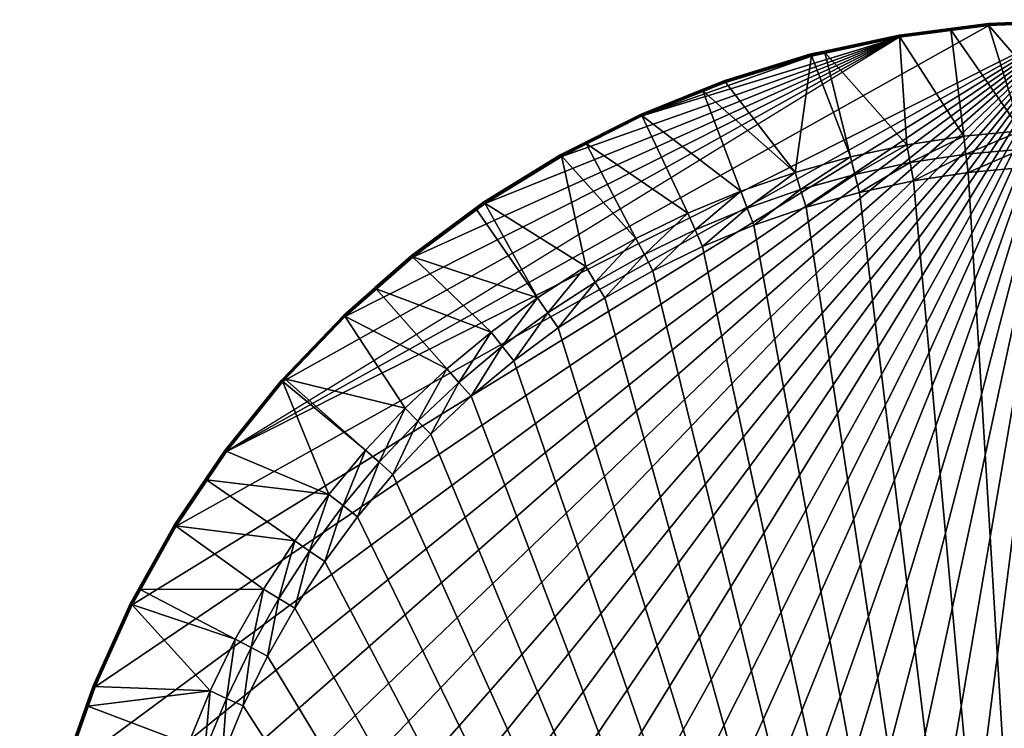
# Model space of a CAD drawing. Header units: millimetres. Extents: x -63483 to 63483, y -19044 to 19056.
# Tile 227 of 256: x -63445 to -45782, y 6350 to 19056. Entities that reach past the tile are written whole.
import ezdxf

# ---------------------------------------------------------------- set-up
doc = ezdxf.new("R2010")
doc.units = ezdxf.units.MM
doc.layers.get('0').update_dxf_attribs({"true_color": 0xe1578f})

msp = doc.modelspace()

# ---------------------------------------------------------------- meshes
at = {"color": 156, "true_color": 0x083d8a}
mesh = msp.add_polyface(dxfattribs=at)
corners = [(-62126, 7109, 19037), (-62126, 7109, 19122), (-62250, 6758, 19122), (-62250, 6758, 19037), (-44450, 19018, 19160), (-63308, 2421, 19160), (-63445, 813, 19160), (-63445, -801, 19160), (-63308, -2408, 19160), (-63035, -3999, 19160), (-63045, 4014, 19000), (-61256, 3086, 18484), (-61039, 4095, 18484), (-62904, 4555, 19000), (-60762, 5089, 18484), (-62638, 5576, 19000), (-60425, 6065, 18484), (-62224, 6748, 19000), (-60030, 7019, 18484), (-62100, 7099, 19000), (-61435, 8570, 19000), (-60936, 3028, 18420), (-60724, 4018, 18420), (-60452, 4993, 18420), (-60122, 5950, 18420), (-59734, 6885, 18420), (-59578, 7946, 18484), (-59291, 7796, 18420), (-60404, 3939, 18398), (-60137, 4895, 18398), (-59813, 5833, 18398), (-59433, 6750, 18398), (-58999, 7642, 18398), (-62126, 7109, 19129), (-62664, 5584, 19129), (-62124, 7108, 19135), (-62663, 5584, 19135), (-62121, 7107, 19141), (-62660, 5583, 19141), (-62118, 7106, 19147), (-62656, 5582, 19147), (-62114, 7104, 19151), (-62652, 5581, 19151), (-62108, 7102, 19155), (-62647, 5579, 19155), (-62103, 7100, 19158), (-62641, 5577, 19158), (-62097, 7098, 19160), (-62635, 5575, 19160), (-62091, 7095, 19160), (-61426, 8566, 19160), (-61432, 8569, 19160), (-61438, 8571, 19158), (-61443, 8574, 19155), (-61448, 8577, 19151), (-61452, 8579, 19147), (-61456, 8580, 19141), (-62126, 7109, 19031), (-61440, 8573, 19002), (-62105, 7101, 19002), (-61445, 8575, 19006), (-62110, 7103, 19006), (-61449, 8577, 19009), (-62115, 7105, 19009), (-61453, 8579, 19014), (-62119, 7106, 19014), (-61456, 8581, 19019), (-62122, 7108, 19019), (-62643, 5578, 19002), (-62649, 5580, 19006), (-62653, 5581, 19009), (-62657, 5582, 19014), (-62661, 5583, 19019), (-62124, 7109, 19025), (-62663, 5584, 19025)]
mesh.append_faces([[corners[k] for k in face] for face in [(0, 1, 2), (0, 2, 3), (4, 5, 6), (4, 6, 7), (7, 8, 4), (4, 8, 9), (10, 11, 12), (10, 12, 13), (13, 12, 14), (13, 14, 15), (15, 14, 16), (15, 16, 17), (17, 16, 18), (19, 17, 18), (19, 18, 20), (12, 21, 22), (12, 22, 14), (14, 22, 23), (14, 23, 16), (16, 23, 24), (16, 24, 18), (18, 24, 25), (18, 25, 26), (26, 25, 27), (22, 28, 23), (23, 28, 29), (23, 29, 24), (24, 29, 30), (24, 30, 25), (25, 30, 31), (25, 31, 27), (27, 31, 32), (2, 1, 33), (34, 33, 35), (36, 35, 37), (38, 37, 39), (40, 39, 41), (42, 41, 43), (44, 43, 45), (46, 45, 47), (48, 47, 49), (49, 50, 47), (51, 47, 45), (52, 45, 43), (53, 43, 41), (54, 41, 39), (55, 39, 37), (56, 37, 35), (0, 3, 57), (19, 58, 59), (59, 60, 61), (61, 62, 63), (63, 64, 65), (65, 66, 67), (17, 19, 59), (17, 59, 68), (68, 59, 61), (69, 61, 63), (70, 63, 65), (71, 65, 67), (72, 67, 73), (74, 73, 57)]], dxfattribs={"color": 156})
mesh = msp.add_polyface(dxfattribs=at)
corners = [(-60114, 10819, 19037), (-60114, 10819, 19122), (-60672, 9994, 19122), (-60672, 9994, 19037), (-63035, 4012, 19160), (-63308, 2421, 19160), (-44450, 19018, 19160), (-61435, 8570, 19000), (-60030, 7019, 18484), (-59578, 7946, 18484), (-61283, 8841, 19000), (-59071, 8845, 18484), (-60647, 9980, 19000), (-58511, 9712, 18484), (-60091, 10803, 19000), (-57899, 10543, 18484), (-59291, 7796, 18420), (-58794, 8678, 18420), (-58244, 9528, 18420), (-57644, 10343, 18420), (-57239, 11336, 18484), (-58999, 7642, 18398), (-58511, 8507, 18398), (-57972, 9340, 18398), (-57384, 10140, 18398), (-56996, 11121, 18420), (-56749, 10902, 18398), (-60671, 9994, 19129), (-61308, 8854, 19122), (-59766, 11334, 19129), (-59764, 11333, 19135), (-60670, 9993, 19135), (-59762, 11331, 19141), (-60667, 9992, 19141), (-59759, 11329, 19147), (-60664, 9990, 19147), (-59755, 11326, 19151), (-60660, 9987, 19151), (-59751, 11323, 19155), (-60655, 9984, 19155), (-59746, 11319, 19158), (-60650, 9981, 19158), (-59741, 11315, 19160), (-60645, 9978, 19160), (-59735, 11311, 19160), (-60639, 9974, 19160), (-61308, 8854, 19037), (-60671, 9994, 19031), (-60652, 9983, 19002), (-59748, 11321, 19002), (-59752, 11324, 19006), (-60657, 9986, 19006), (-59756, 11327, 19009), (-60661, 9988, 19009), (-59760, 11329, 19014), (-60665, 9990, 19014), (-59762, 11331, 19019), (-60668, 9992, 19019), (-59764, 11333, 19025), (-60670, 9993, 19025), (-59766, 11334, 19031)]
mesh.append_faces([[corners[k] for k in face] for face in [(0, 1, 2), (0, 2, 3), (4, 5, 6), (7, 8, 9), (7, 9, 10), (10, 9, 11), (10, 11, 12), (12, 11, 13), (12, 13, 14), (14, 13, 15), (9, 16, 11), (11, 16, 17), (11, 17, 13), (13, 17, 18), (13, 18, 15), (15, 18, 19), (15, 19, 20), (16, 21, 17), (17, 21, 22), (17, 22, 18), (18, 22, 23), (18, 23, 19), (19, 23, 24), (19, 24, 25), (25, 24, 26), (2, 1, 27), (27, 28, 2), (1, 29, 27), (27, 29, 30), (27, 30, 31), (31, 30, 32), (31, 32, 33), (33, 32, 34), (33, 34, 35), (35, 34, 36), (35, 36, 37), (37, 36, 38), (37, 38, 39), (39, 38, 40), (39, 40, 41), (41, 40, 42), (41, 42, 43), (43, 42, 44), (44, 43, 45), (3, 46, 47), (12, 14, 48), (14, 49, 48), (48, 49, 50), (48, 50, 51), (51, 50, 52), (51, 52, 53), (53, 52, 54), (53, 54, 55), (55, 54, 56), (55, 56, 57), (57, 56, 58), (57, 58, 59), (59, 58, 60), (59, 60, 47), (47, 60, 0), (47, 0, 3), (48, 10, 12)]], dxfattribs={"color": 156})
mesh = msp.add_polyface(dxfattribs=at)
corners = [(-55267, 15679, 19037), (-56417, 14828, 19122), (-56417, 14828, 19037), (-57071, 14253, 19122), (-61426, 8566, 19160), (-62091, 7095, 19160), (-44450, 19018, 19160), (-62628, 5574, 19160), (-63035, 4012, 19160), (-63035, -3999, 19160), (-62628, -5561, 19160), (-57605, 13732, 19160), (-47663, 18745, 19160), (-58722, 12567, 19160), (-59735, 11311, 19160), (-60639, 9974, 19160), (-62091, -7082, 19160), (-61426, -8553, 19160), (-60639, -9962, 19160), (-58511, 8507, 18398), (-44450, -16425, 18398), (-57972, 9340, 18398), (-57384, 10140, 18398), (-56749, 10902, 18398), (-56068, 11625, 18398), (-55346, 12305, 18398), (-54583, 12941, 18398), (-53784, 13529, 18398), (-52950, 14068, 18398), (-57612, 13739, 19000), (-56531, 12088, 18484), (-55780, 12795, 18484), (-57052, 14232, 19000), (-54987, 13456, 18484), (-56400, 14806, 19000), (-54156, 14068, 18484), (-55251, 15655, 19000), (-55102, 15766, 19000), (-53289, 14628, 18484), (-56996, 11121, 18420), (-56302, 11858, 18420), (-55565, 12552, 18420), (-54787, 13201, 18420), (-53971, 13801, 18420), (-53121, 14350, 18420), (-52390, 15135, 18484), (-52239, 14848, 18420), (-52086, 14555, 18398), (-51329, 15291, 18420), (-51193, 14990, 18398), (-55267, 15679, 19122), (-56417, 14828, 19129), (-56394, 14798, 19160), (-57610, 13737, 19160), (-56398, 14803, 19160), (-57614, 13742, 19158), (-56402, 14808, 19158), (-57618, 13746, 19155), (-56405, 14813, 19155), (-55096, 15758, 19160), (-57071, 14253, 19037), (-56417, 14828, 19031), (-56403, 14811, 19002)]
mesh.append_faces([[corners[k] for k in face] for face in [(0, 1, 2), (2, 1, 3), (4, 5, 6), (6, 5, 7), (6, 7, 8), (6, 9, 10), (11, 12, 13), (13, 12, 14), (6, 14, 15), (6, 15, 4), (10, 16, 6), (6, 16, 17), (6, 17, 18), (19, 20, 21), (21, 20, 22), (23, 22, 20), (23, 20, 24), (24, 20, 25), (26, 25, 20), (26, 20, 27), (27, 20, 28), (29, 30, 31), (32, 31, 33), (32, 33, 34), (34, 33, 35), (36, 34, 35), (37, 35, 38), (30, 39, 40), (30, 40, 31), (31, 40, 41), (31, 41, 33), (33, 41, 42), (33, 42, 35), (35, 42, 43), (35, 43, 38), (38, 43, 44), (38, 44, 45), (45, 44, 46), (39, 23, 40), (40, 23, 24), (40, 24, 41), (41, 24, 25), (41, 25, 42), (42, 25, 26), (42, 26, 43), (43, 26, 27), (43, 27, 44), (44, 27, 28), (44, 28, 46), (46, 28, 47), (46, 47, 48), (48, 47, 49), (1, 50, 51), (52, 53, 54), (54, 55, 56), (56, 57, 58), (51, 3, 1), (54, 59, 52), (2, 60, 61), (34, 36, 62), (61, 0, 2), (62, 32, 34)]], dxfattribs={"color": 156})
mesh = msp.add_polyface(dxfattribs=at)
corners = [(-56417, -14815, 19122), (-57071, -14240, 19037), (-56417, -14815, 19037), (-60639, -9962, 19160), (-59735, -11299, 19160), (-44450, 19018, 19160), (-58722, -12554, 19160), (-57605, -13719, 19160), (-56394, -14786, 19160), (-55096, -15745, 19160), (-53722, -16591, 19160), (-47412, -16156, 18398), (-48382, -15947, 18398), (-60851, 998, 18398), (-60612, 2968, 18398), (-60761, 1987, 18398), (-44450, -16425, 18398), (-60404, 3939, 18398), (-60137, 4895, 18398), (-46430, -16305, 18398), (-50276, -15357, 18398), (-49338, -15681, 18398), (-45442, -16395, 18398), (-60761, -1974, 18398), (-51193, -14977, 18398), (-52086, -14543, 18398), (-52950, -14055, 18398), (-53784, -13516, 18398), (-54583, -12928, 18398), (-59813, 5833, 18398), (-59433, 6750, 18398), (-58999, 7642, 18398), (-58511, 8507, 18398), (-59433, -6737, 18398), (-55346, -12293, 18398), (-55102, -15753, 19000), (-53289, -14615, 18484), (-54156, -14055, 18484), (-55251, -15643, 19000), (-54987, -13443, 18484), (-56400, -14793, 19000), (-55780, -12782, 18484), (-57052, -14219, 19000), (-56531, -12075, 18484), (-52390, -15122, 18484), (-52239, -14835, 18420), (-53121, -14338, 18420), (-53971, -13788, 18420), (-54787, -13188, 18420), (-55565, -12540, 18420), (-56302, -11846, 18420), (-57239, -11323, 18484), (-56068, -11612, 18398), (-56996, -11108, 18420), (-56749, -10889, 18398), (-57071, -14240, 19122), (-56417, -14815, 19129), (-57614, -13729, 19158), (-56405, -14800, 19155), (-56402, -14796, 19158), (-57610, -13724, 19160), (-56398, -14791, 19160), (-56403, -14798, 19002), (-56417, -14815, 19031)]
mesh.append_faces([[corners[k] for k in face] for face in [(0, 1, 2), (3, 4, 5), (5, 4, 6), (5, 6, 7), (7, 8, 5), (5, 8, 9), (5, 9, 10), (11, 12, 13), (14, 15, 16), (14, 16, 17), (17, 16, 18), (11, 13, 19), (13, 20, 21), (21, 13, 12), (16, 15, 13), (13, 22, 19), (20, 23, 24), (24, 23, 25), (26, 25, 23), (26, 23, 27), (27, 23, 28), (29, 18, 16), (29, 16, 30), (30, 16, 31), (32, 31, 16), (33, 34, 28), (35, 36, 37), (38, 37, 39), (38, 39, 40), (40, 39, 41), (40, 41, 42), (42, 41, 43), (44, 45, 36), (36, 45, 46), (36, 46, 37), (37, 46, 47), (37, 47, 39), (39, 47, 48), (39, 48, 41), (41, 48, 49), (41, 49, 43), (43, 49, 50), (43, 50, 51), (45, 24, 25), (45, 25, 46), (46, 25, 26), (46, 26, 47), (47, 26, 27), (47, 27, 48), (48, 27, 28), (48, 28, 49), (49, 28, 34), (49, 34, 50), (50, 34, 52), (50, 52, 53), (53, 52, 54), (55, 0, 56), (57, 58, 59), (60, 59, 61), (7, 61, 8), (40, 42, 62), (1, 63, 2)]], dxfattribs={"color": 156})
mesh = msp.add_polyface(dxfattribs=at)
corners = [(-49250, -18429, 19122), (-50796, -17955, 19037), (-49250, -18429, 19037), (-49007, -18481, 19122), (-49007, -18481, 19037), (-44450, 19018, 19160), (-53722, -16591, 19160), (-52281, -17318, 19160), (-50783, -17920, 19160), (-49240, -18392, 19160), (-47663, -18732, 19160), (-60851, 998, 18398), (-44450, -16425, 18398), (-45442, -16395, 18398), (-46509, -16955, 18484), (-46741, -18860, 19000), (-47530, -16799, 18484), (-47665, -18742, 19000), (-48539, -16583, 18484), (-49000, -18454, 19000), (-49243, -18402, 19000), (-49533, -16306, 18484), (-50787, -17929, 19000), (-50509, -15969, 18484), (-46470, -16633, 18420), (-47471, -16480, 18420), (-48461, -16268, 18420), (-49436, -15996, 18420), (-50393, -15666, 18420), (-46430, -16305, 18398), (-47412, -16156, 18398), (-48382, -15947, 18398), (-49338, -15681, 18398), (-50276, -15357, 18398), (-49250, -18428, 19129), (-49245, -18410, 19155), (-47666, -18751, 19155), (-49244, -18405, 19158), (-47665, -18745, 19158), (-49242, -18398, 19160), (-47664, -18739, 19160), (-50786, -17926, 19160), (-50788, -17932, 19158), (-50790, -17937, 19155), (-49247, -18416, 19151), (-50792, -17943, 19151), (-49248, -18420, 19147), (-50793, -17947, 19147), (-49249, -18424, 19141), (-50794, -17951, 19141), (-49249, -18427, 19135), (-50795, -17953, 19135), (-50796, -17955, 19129), (-49250, -18428, 19031), (-50789, -17934, 19002), (-49244, -18407, 19002), (-50791, -17939, 19006), (-49246, -18413, 19006), (-50792, -17944, 19009), (-49247, -18417, 19009), (-50794, -17948, 19014), (-49248, -18421, 19014), (-50795, -17951, 19019), (-49249, -18425, 19019), (-50796, -17954, 19025), (-49250, -18427, 19025), (-50796, -17955, 19031)]
mesh.append_faces([[corners[k] for k in face] for face in [(0, 1, 2), (0, 2, 3), (3, 2, 4), (5, 6, 7), (7, 8, 5), (5, 8, 9), (5, 9, 10), (11, 12, 13), (14, 15, 16), (16, 15, 17), (16, 17, 18), (17, 19, 18), (19, 18, 20), (20, 18, 21), (20, 21, 22), (22, 21, 23), (24, 14, 16), (24, 16, 25), (25, 16, 18), (25, 18, 26), (26, 18, 21), (21, 26, 27), (21, 27, 23), (23, 27, 28), (29, 24, 25), (29, 25, 30), (30, 25, 26), (30, 26, 31), (31, 26, 27), (27, 31, 32), (27, 32, 28), (28, 32, 33), (0, 3, 34), (35, 36, 37), (37, 38, 39), (39, 40, 9), (9, 8, 39), (39, 8, 41), (39, 41, 37), (37, 41, 42), (37, 42, 35), (35, 42, 43), (35, 43, 44), (44, 43, 45), (44, 45, 46), (46, 47, 48), (48, 49, 50), (50, 51, 34), (34, 52, 0), (4, 2, 53), (20, 22, 54), (54, 20, 55), (54, 55, 56), (56, 55, 57), (56, 57, 58), (58, 57, 59), (60, 59, 61), (62, 61, 63), (64, 63, 65), (66, 65, 53), (1, 53, 2), (20, 19, 55)]], dxfattribs={"color": 156})
mesh = msp.add_polyface(dxfattribs=at)
corners = [(-49007, 18494, 19037), (-49007, 18494, 19122), (-49250, 18442, 19122), (-49250, 18442, 19037), (-50796, 17968, 19122), (-46062, 18950, 19160), (-59735, 11311, 19160), (-44450, 19018, 19160), (-52281, 17331, 19160), (-49240, 18405, 19160), (-47663, 18745, 19160), (-52086, 14555, 18398), (-52950, 14068, 18398), (-44450, -16425, 18398), (-51193, 14990, 18398), (-50276, 15370, 18398), (-49338, 15694, 18398), (-48382, 15960, 18398), (-47412, 16168, 18398), (-50787, 17942, 19000), (-49533, 16318, 18484), (-49243, 18414, 19000), (-48539, 16596, 18484), (-49000, 18467, 19000), (-47530, 16812, 18484), (-47665, 18754, 19000), (-46509, 16967, 18484), (-46741, 18873, 19000), (-50509, 15982, 18484), (-50393, 15678, 18420), (-49436, 16009, 18420), (-48461, 16281, 18420), (-47471, 16493, 18420), (-46470, 16645, 18420), (-46430, 16318, 18398), (-49250, 18441, 19129), (-50783, 17932, 19160), (-50786, 17939, 19160), (-49242, 18411, 19160), (-50788, 17945, 19158), (-49244, 18417, 19158), (-50790, 17950, 19155), (-49245, 18423, 19155), (-50792, 17955, 19151), (-49247, 18429, 19151), (-50793, 17960, 19147), (-49248, 18433, 19147), (-50794, 17963, 19141), (-49249, 18437, 19141), (-50795, 17966, 19135), (-49249, 18439, 19135), (-50796, 17968, 19129), (-49244, 18420, 19002), (-49250, 18441, 19031), (-50789, 17947, 19002), (-49246, 18425, 19006), (-50791, 17952, 19006), (-49247, 18430, 19009), (-50792, 17957, 19009), (-49248, 18434, 19014), (-50794, 17961, 19014), (-49249, 18437, 19019), (-50795, 17964, 19019), (-49250, 18440, 19025), (-50796, 17966, 19025), (-50796, 17968, 19031)]
mesh.append_faces([[corners[k] for k in face] for face in [(0, 1, 2), (0, 2, 3), (3, 2, 4), (5, 6, 7), (8, 9, 10), (11, 12, 13), (11, 13, 14), (14, 13, 15), (16, 15, 13), (16, 13, 17), (17, 13, 18), (19, 20, 21), (21, 20, 22), (21, 22, 23), (23, 22, 24), (23, 24, 25), (25, 24, 26), (25, 26, 27), (28, 29, 20), (20, 29, 30), (20, 30, 22), (22, 30, 31), (22, 31, 24), (24, 31, 32), (24, 32, 26), (26, 32, 33), (29, 15, 30), (30, 15, 16), (30, 16, 31), (31, 16, 17), (31, 17, 32), (32, 17, 18), (32, 18, 33), (33, 18, 34), (2, 1, 35), (9, 36, 37), (9, 37, 38), (38, 37, 39), (38, 39, 40), (40, 39, 41), (40, 41, 42), (42, 41, 43), (42, 43, 44), (44, 45, 46), (46, 47, 48), (48, 49, 50), (50, 51, 35), (35, 4, 2), (10, 9, 38), (21, 23, 52), (0, 3, 53), (19, 21, 52), (19, 52, 54), (54, 52, 55), (54, 55, 56), (56, 55, 57), (56, 57, 58), (58, 57, 59), (60, 59, 61), (62, 61, 63), (64, 63, 53), (65, 53, 3)]], dxfattribs={"color": 156})
mesh = msp.add_polyface(dxfattribs=at)
corners = [(-49250, 18442, 19037), (-50796, 17968, 19122), (-50796, 17968, 19037), (-51200, 17806, 19122), (-51200, 17806, 19037), (-52297, 17365, 19122), (-52297, 17365, 19037), (-46062, 18950, 19160), (-47663, 18745, 19160), (-59735, 11311, 19160), (-50783, 17932, 19160), (-49240, 18405, 19160), (-52281, 17331, 19160), (-53722, 16604, 19160), (-55096, 15758, 19160), (-53283, 16836, 19000), (-51462, 15587, 18484), (-52285, 17340, 19000), (-50509, 15982, 18484), (-51190, 17779, 19000), (-49533, 16318, 18484), (-50787, 17942, 19000), (-52296, 17365, 19129), (-53296, 16861, 19122), (-50796, 17968, 19129), (-50795, 17966, 19135), (-52296, 17363, 19135), (-50794, 17963, 19141), (-52294, 17361, 19141), (-50793, 17960, 19147), (-52293, 17357, 19147), (-50792, 17955, 19151), (-52291, 17353, 19151), (-50790, 17950, 19155), (-52289, 17348, 19155), (-50788, 17945, 19158), (-52286, 17342, 19158), (-50786, 17939, 19160), (-52284, 17337, 19160), (-49247, 18429, 19151), (-49248, 18433, 19147), (-49249, 18437, 19141), (-49249, 18439, 19135), (-49250, 18441, 19129), (-50796, 17968, 19031), (-52287, 17345, 19002), (-50792, 17957, 19009), (-49248, 18434, 19014), (-50794, 17961, 19014), (-49249, 18437, 19019), (-50795, 17964, 19019), (-49250, 18440, 19025), (-50796, 17966, 19025), (-49250, 18441, 19031), (-50789, 17947, 19002), (-50791, 17952, 19006), (-52290, 17350, 19006), (-52292, 17354, 19009), (-52293, 17358, 19014), (-52295, 17361, 19019), (-52296, 17363, 19025), (-52296, 17365, 19031)]
mesh.append_faces([[corners[k] for k in face] for face in [(0, 1, 2), (2, 1, 3), (2, 3, 4), (4, 3, 5), (4, 5, 6), (7, 8, 9), (10, 11, 12), (12, 8, 13), (13, 8, 14), (15, 16, 17), (17, 16, 18), (17, 18, 19), (19, 18, 20), (21, 19, 20), (5, 3, 22), (22, 23, 5), (3, 1, 24), (3, 24, 22), (22, 24, 25), (22, 25, 26), (26, 25, 27), (26, 27, 28), (28, 27, 29), (28, 29, 30), (30, 29, 31), (30, 31, 32), (32, 31, 33), (32, 33, 34), (34, 33, 35), (34, 35, 36), (36, 35, 37), (36, 37, 38), (38, 37, 10), (38, 10, 12), (39, 31, 29), (40, 29, 27), (41, 27, 25), (42, 25, 24), (43, 24, 1), (2, 4, 44), (17, 19, 45), (46, 47, 48), (48, 49, 50), (50, 51, 52), (52, 53, 44), (44, 0, 2), (19, 21, 54), (19, 54, 45), (45, 54, 55), (45, 55, 56), (56, 55, 46), (56, 46, 57), (57, 46, 48), (57, 48, 58), (58, 48, 50), (58, 50, 59), (59, 50, 52), (59, 52, 60), (60, 52, 44), (60, 44, 61), (61, 44, 4), (61, 4, 6), (45, 15, 17)]], dxfattribs={"color": 156})
mesh = msp.add_polyface(dxfattribs=at)
corners = [(-46744, 18901, 19037), (-46744, 18901, 19122), (-47669, 18782, 19122), (-47669, 18782, 19037), (-49007, 18494, 19122), (-49007, 18494, 19037), (-47669, 18782, 19129), (-47663, 18745, 19160), (-49242, 18411, 19160), (-47664, 18751, 19160), (-49244, 18417, 19158), (-47665, 18758, 19158), (-49245, 18423, 19155), (-47666, 18764, 19155), (-49247, 18429, 19151), (-47667, 18769, 19151), (-49248, 18433, 19147), (-47668, 18774, 19147), (-49249, 18437, 19141), (-47668, 18777, 19141), (-49249, 18439, 19135), (-47669, 18780, 19135), (-49250, 18441, 19129), (-46065, 18987, 19129), (-46065, 18985, 19135), (-46065, 18983, 19141), (-46065, 18979, 19147), (-46064, 18974, 19151), (-46064, 18969, 19155), (-46063, 18963, 19158), (-46063, 18956, 19160), (-46062, 18950, 19160), (-47669, 18782, 19031), (-47665, 18754, 19000), (-46741, 18873, 19000), (-47666, 18760, 19002), (-46064, 18965, 19002), (-46064, 18971, 19006), (-47666, 18766, 19006), (-46064, 18976, 19009), (-47667, 18770, 19009), (-46065, 18980, 19014), (-47668, 18775, 19014), (-46065, 18983, 19019), (-47669, 18778, 19019), (-46065, 18986, 19025), (-47669, 18780, 19025), (-46065, 18987, 19031), (-49250, 18441, 19031), (-49250, 18440, 19025), (-49249, 18437, 19019), (-49248, 18434, 19014), (-49247, 18430, 19009), (-49246, 18425, 19006), (-49244, 18420, 19002), (-49000, 18467, 19000)]
mesh.append_faces([[corners[k] for k in face] for face in [(0, 1, 2), (0, 2, 3), (3, 2, 4), (3, 4, 5), (2, 1, 6), (7, 8, 9), (9, 8, 10), (10, 9, 11), (11, 10, 12), (12, 11, 13), (13, 12, 14), (14, 13, 15), (15, 14, 16), (16, 15, 17), (17, 16, 18), (18, 17, 19), (19, 18, 20), (19, 20, 21), (21, 20, 22), (21, 22, 6), (6, 22, 4), (6, 4, 2), (1, 23, 6), (6, 23, 24), (6, 24, 21), (21, 24, 25), (25, 21, 19), (25, 19, 26), (26, 19, 17), (27, 17, 15), (28, 15, 13), (29, 13, 11), (30, 11, 9), (31, 9, 7), (3, 5, 32), (33, 34, 35), (34, 36, 35), (35, 37, 38), (38, 39, 40), (40, 41, 42), (42, 41, 43), (42, 43, 44), (44, 43, 45), (44, 45, 46), (46, 45, 47), (46, 47, 32), (32, 47, 0), (32, 0, 3), (5, 48, 32), (32, 48, 49), (32, 49, 46), (46, 49, 50), (46, 50, 44), (44, 50, 51), (44, 51, 42), (42, 51, 52), (42, 52, 40), (40, 52, 53), (40, 53, 38), (38, 53, 54), (38, 54, 35), (35, 54, 55), (35, 55, 33)]], dxfattribs={"color": 156})
mesh = msp.add_polyface(dxfattribs=at)
corners = [(-44450, 19056, 19037), (-44450, 19056, 19122), (-46065, 18988, 19122), (-46065, 18988, 19037), (-46744, 18901, 19122), (-46744, 18901, 19037), (-46430, 16318, 18398), (-47412, 16168, 18398), (-44450, -16425, 18398), (-45442, 16408, 18398), (-46741, 18873, 19000), (-46509, 16967, 18484), (-45481, 17061, 18484), (-46063, 18960, 19000), (-44450, 17092, 18484), (-44450, 19028, 19000), (-46470, 16645, 18420), (-45462, 16737, 18420), (-44450, 16768, 18420), (-46065, 18987, 19129), (-46065, 18979, 19147), (-47668, 18774, 19147), (-46064, 18974, 19151), (-47667, 18769, 19151), (-46064, 18969, 19155), (-47666, 18764, 19155), (-46063, 18963, 19158), (-47665, 18758, 19158), (-46063, 18956, 19160), (-47664, 18751, 19160), (-46062, 18950, 19160), (-44450, 19018, 19160), (-44450, 19025, 19160), (-44450, 19031, 19158), (-44450, 19037, 19155), (-44450, 19043, 19151), (-44450, 19047, 19147), (-46065, 18983, 19141), (-44450, 19051, 19141), (-46065, 18985, 19135), (-44450, 19054, 19135), (-44450, 19056, 19129), (-46065, 18987, 19031), (-44450, 19034, 19002), (-46064, 18965, 19002), (-44450, 19039, 19006), (-46064, 18971, 19006), (-44450, 19044, 19009), (-46064, 18976, 19009), (-44450, 19048, 19014), (-46065, 18980, 19014), (-44450, 19052, 19019), (-46065, 18983, 19019), (-44450, 19054, 19025), (-46065, 18986, 19025), (-44450, 19056, 19031), (-47666, 18760, 19002), (-47666, 18766, 19006), (-47667, 18770, 19009)]
mesh.append_faces([[corners[k] for k in face] for face in [(0, 1, 2), (0, 2, 3), (3, 2, 4), (3, 4, 5), (6, 7, 8), (6, 8, 9), (10, 11, 12), (10, 12, 13), (13, 12, 14), (13, 14, 15), (11, 16, 12), (12, 16, 17), (12, 17, 14), (14, 17, 18), (16, 6, 17), (17, 6, 9), (17, 9, 18), (4, 2, 19), (20, 21, 22), (22, 23, 24), (24, 25, 26), (26, 27, 28), (28, 29, 30), (30, 31, 28), (28, 31, 32), (28, 32, 26), (26, 32, 33), (26, 33, 24), (24, 33, 34), (24, 34, 22), (22, 34, 35), (22, 35, 20), (20, 35, 36), (20, 36, 37), (37, 36, 38), (38, 37, 39), (38, 39, 40), (40, 39, 19), (40, 19, 41), (41, 19, 2), (41, 2, 1), (3, 5, 42), (13, 15, 43), (13, 43, 44), (44, 43, 45), (44, 45, 46), (46, 45, 47), (46, 47, 48), (48, 47, 49), (48, 49, 50), (50, 49, 51), (50, 51, 52), (52, 51, 53), (52, 53, 54), (54, 53, 55), (54, 55, 42), (42, 55, 0), (42, 0, 3), (10, 13, 44), (56, 44, 46), (57, 46, 48), (58, 48, 50)]], dxfattribs={"color": 156})
mesh = msp.add_polyface(dxfattribs=at)
corners = [(-46744, -18888, 19122), (-46744, -18888, 19037), (-46065, -18975, 19122), (-46065, -18975, 19037), (-44450, -19044, 19122), (-44450, -19044, 19037), (-44450, -19006, 19160), (-44450, 19018, 19160), (-46062, -18937, 19160), (-47663, -18732, 19160), (-44450, -17079, 18484), (-44450, -19015, 19000), (-45481, -17048, 18484), (-46063, -18947, 19000), (-46509, -16955, 18484), (-46741, -18860, 19000), (-44450, -16755, 18420), (-44450, -16425, 18398), (-45462, -16724, 18420), (-46470, -16633, 18420), (-45442, -16395, 18398), (-46430, -16305, 18398), (-46065, -18974, 19129), (-44450, -19012, 19160), (-46063, -18944, 19160), (-44450, -19019, 19158), (-46063, -18950, 19158), (-44450, -19025, 19155), (-46064, -18956, 19155), (-44450, -19030, 19151), (-46064, -18961, 19151), (-44450, -19035, 19147), (-46065, -18966, 19147), (-44450, -19039, 19141), (-46065, -18970, 19141), (-44450, -19041, 19135), (-46065, -18973, 19135), (-44450, -19043, 19129), (-47664, -18739, 19160), (-47665, -18745, 19158), (-47666, -18751, 19155), (-47667, -18756, 19151), (-46064, -18953, 19002), (-46065, -18974, 19031), (-46064, -18963, 19009), (-47667, -18758, 19009), (-46064, -18958, 19006), (-47666, -18753, 19006), (-44450, -19021, 19002), (-44450, -19027, 19006), (-44450, -19032, 19009), (-46065, -18967, 19014), (-44450, -19036, 19014), (-46065, -18970, 19019), (-44450, -19039, 19019), (-46065, -18973, 19025), (-44450, -19042, 19025), (-44450, -19043, 19031)]
mesh.append_faces([[corners[k] for k in face] for face in [(0, 1, 2), (2, 1, 3), (2, 3, 4), (4, 3, 5), (6, 7, 8), (8, 7, 9), (10, 11, 12), (12, 11, 13), (12, 13, 14), (14, 13, 15), (16, 17, 18), (16, 10, 12), (16, 12, 18), (18, 12, 14), (18, 14, 19), (17, 18, 20), (20, 18, 19), (20, 19, 21), (0, 2, 22), (6, 8, 23), (23, 8, 24), (23, 24, 25), (25, 24, 26), (25, 26, 27), (27, 26, 28), (27, 28, 29), (29, 28, 30), (29, 30, 31), (31, 30, 32), (31, 32, 33), (33, 32, 34), (33, 34, 35), (35, 34, 36), (35, 36, 37), (37, 36, 22), (37, 22, 4), (4, 22, 2), (8, 9, 24), (24, 38, 26), (26, 39, 28), (28, 40, 30), (30, 41, 32), (15, 13, 42), (3, 1, 43), (44, 45, 46), (46, 47, 42), (13, 11, 42), (42, 11, 48), (42, 48, 46), (46, 48, 49), (46, 49, 44), (44, 49, 50), (44, 50, 51), (51, 50, 52), (51, 52, 53), (53, 52, 54), (53, 54, 55), (55, 54, 56), (55, 56, 43), (43, 56, 57), (43, 57, 3), (3, 57, 5)]], dxfattribs={"color": 156})
mesh = msp.add_polyface(dxfattribs=at)
corners = [(-55117, 15789, 19037), (-55117, 15789, 19122), (-55267, 15679, 19122), (-55267, 15679, 19037), (-56417, 14828, 19122), (-57605, 13732, 19160), (-56394, 14798, 19160), (-47663, 18745, 19160), (-55251, 15655, 19000), (-54156, 14068, 18484), (-55102, 15766, 19000), (-53289, 14628, 18484), (-53727, 16613, 19000), (-52390, 15135, 18484), (-53283, 16836, 19000), (-51462, 15587, 18484), (-52239, 14848, 18420), (-51329, 15291, 18420), (-50509, 15982, 18484), (-50393, 15678, 18420), (-51193, 14990, 18398), (-50276, 15370, 18398), (-55117, 15789, 19129), (-56417, 14828, 19129), (-55116, 15788, 19135), (-56416, 14826, 19135), (-55115, 15785, 19141), (-56414, 14824, 19141), (-55112, 15782, 19147), (-56412, 14821, 19147), (-55110, 15778, 19151), (-56409, 14817, 19151), (-55107, 15774, 19155), (-56405, 14813, 19155), (-55103, 15769, 19158), (-56402, 14808, 19158), (-55100, 15763, 19160), (-56398, 14803, 19160), (-55096, 15758, 19160), (-53722, 16604, 19160), (-53725, 16610, 19160), (-53728, 16615, 19158), (-53731, 16621, 19155), (-53734, 16625, 19151), (-53736, 16630, 19147), (-53738, 16633, 19141), (-53739, 16635, 19135), (-55117, 15789, 19031), (-53730, 16618, 19002), (-55105, 15771, 19002), (-53732, 16622, 19006), (-55108, 15775, 19006), (-53735, 16627, 19009), (-55111, 15779, 19009), (-53737, 16630, 19014), (-55113, 15783, 19014), (-53738, 16633, 19019), (-55115, 15786, 19019), (-53739, 16636, 19025), (-55116, 15788, 19025), (-53740, 16637, 19031), (-56403, 14811, 19002), (-56407, 14815, 19006), (-56410, 14819, 19009), (-56413, 14822, 19014), (-56415, 14824, 19019), (-56416, 14826, 19025), (-56417, 14828, 19031)]
mesh.append_faces([[corners[k] for k in face] for face in [(0, 1, 2), (0, 2, 3), (3, 2, 4), (5, 6, 7), (8, 9, 10), (10, 11, 12), (12, 11, 13), (14, 13, 15), (13, 16, 15), (15, 16, 17), (15, 17, 18), (18, 17, 19), (17, 20, 19), (19, 20, 21), (2, 1, 22), (2, 22, 23), (23, 22, 24), (23, 24, 25), (25, 24, 26), (25, 26, 27), (27, 26, 28), (27, 28, 29), (29, 28, 30), (29, 30, 31), (31, 30, 32), (31, 32, 33), (33, 32, 34), (33, 34, 35), (35, 34, 36), (35, 36, 37), (37, 36, 38), (39, 38, 36), (40, 36, 34), (41, 34, 32), (42, 32, 30), (43, 30, 28), (44, 28, 26), (45, 26, 24), (46, 24, 22), (0, 3, 47), (10, 48, 49), (49, 50, 51), (51, 52, 53), (53, 54, 55), (55, 56, 57), (57, 58, 59), (59, 60, 47), (8, 10, 49), (8, 49, 61), (61, 49, 51), (61, 51, 62), (62, 51, 53), (62, 53, 63), (63, 53, 55), (63, 55, 64), (64, 55, 57), (64, 57, 65), (65, 57, 59), (65, 59, 66), (66, 59, 47), (66, 47, 67), (67, 47, 3)]], dxfattribs={"color": 156})
mesh = msp.add_polyface(dxfattribs=at)
corners = [(-52297, 17365, 19037), (-52297, 17365, 19122), (-53296, 16861, 19122), (-53296, 16861, 19037), (-53740, 16637, 19122), (-53740, 16637, 19037), (-55117, 15789, 19122), (-55117, 15789, 19037), (-56394, 14798, 19160), (-55096, 15758, 19160), (-47663, 18745, 19160), (-53727, 16613, 19000), (-52390, 15135, 18484), (-53283, 16836, 19000), (-53740, 16637, 19129), (-53722, 16604, 19160), (-55100, 15763, 19160), (-53725, 16610, 19160), (-55103, 15769, 19158), (-53728, 16615, 19158), (-55107, 15774, 19155), (-53731, 16621, 19155), (-55110, 15778, 19151), (-53734, 16625, 19151), (-55112, 15782, 19147), (-53736, 16630, 19147), (-55115, 15785, 19141), (-53738, 16633, 19141), (-55116, 15788, 19135), (-53739, 16635, 19135), (-55117, 15789, 19129), (-52281, 17331, 19160), (-52284, 17337, 19160), (-52286, 17342, 19158), (-52289, 17348, 19155), (-52291, 17353, 19151), (-52293, 17357, 19147), (-52294, 17361, 19141), (-52296, 17363, 19135), (-52296, 17365, 19129), (-52296, 17365, 19031), (-53730, 16618, 19002), (-53740, 16637, 19031), (-53739, 16636, 19025), (-52296, 17363, 19025), (-53738, 16633, 19019), (-52295, 17361, 19019), (-53737, 16630, 19014), (-52293, 17358, 19014), (-53735, 16627, 19009), (-52292, 17354, 19009), (-53732, 16622, 19006), (-52290, 17350, 19006), (-52287, 17345, 19002), (-55102, 15766, 19000), (-55105, 15771, 19002), (-55108, 15775, 19006), (-55111, 15779, 19009), (-55113, 15783, 19014), (-55115, 15786, 19019), (-55116, 15788, 19025), (-55117, 15789, 19031)]
mesh.append_faces([[corners[k] for k in face] for face in [(0, 1, 2), (0, 2, 3), (3, 2, 4), (3, 4, 5), (5, 4, 6), (5, 6, 7), (8, 9, 10), (11, 12, 13), (4, 2, 14), (15, 16, 17), (17, 18, 19), (19, 20, 21), (21, 22, 23), (23, 24, 25), (25, 26, 27), (27, 28, 29), (29, 30, 14), (14, 30, 6), (14, 6, 4), (31, 15, 17), (31, 17, 32), (32, 17, 19), (32, 19, 33), (33, 19, 21), (33, 21, 34), (34, 21, 23), (34, 23, 35), (35, 23, 25), (35, 25, 36), (36, 25, 27), (36, 27, 37), (37, 27, 29), (37, 29, 38), (38, 29, 14), (38, 14, 39), (39, 14, 2), (0, 3, 40), (11, 13, 41), (3, 5, 42), (3, 42, 40), (40, 42, 43), (40, 43, 44), (44, 43, 45), (44, 45, 46), (46, 45, 47), (46, 47, 48), (48, 47, 49), (48, 49, 50), (50, 49, 51), (50, 51, 52), (52, 51, 41), (52, 41, 53), (53, 41, 13), (54, 11, 41), (55, 41, 51), (56, 51, 49), (57, 49, 47), (58, 47, 45), (59, 45, 43), (60, 43, 42), (61, 42, 5), (61, 5, 7)]], dxfattribs={"color": 156})
mesh = msp.add_polyface(dxfattribs=at)
corners = [(-56417, 14828, 19037), (-57071, 14253, 19122), (-57071, 14253, 19037), (-57631, 13760, 19122), (-57631, 13760, 19037), (-58707, 12637, 19122), (-58707, 12637, 19037), (-57612, 13739, 19000), (-55780, 12795, 18484), (-57052, 14232, 19000), (-57631, 13759, 19129), (-57605, 13732, 19160), (-58727, 12571, 19160), (-57610, 13737, 19160), (-58731, 12576, 19158), (-57614, 13742, 19158), (-58736, 12580, 19155), (-57618, 13746, 19155), (-58740, 12583, 19151), (-57622, 13750, 19151), (-58743, 12586, 19147), (-57625, 13753, 19147), (-58746, 12589, 19141), (-57628, 13756, 19141), (-58748, 12591, 19135), (-57630, 13758, 19135), (-58750, 12592, 19129), (-56394, 14798, 19160), (-56398, 14803, 19160), (-56402, 14808, 19158), (-56405, 14813, 19155), (-56409, 14817, 19151), (-56412, 14821, 19147), (-56414, 14824, 19141), (-56416, 14826, 19135), (-56417, 14828, 19129), (-57631, 13759, 19031), (-57616, 13743, 19002), (-56417, 14828, 19031), (-57630, 13758, 19025), (-56416, 14826, 19025), (-57628, 13756, 19019), (-56415, 14824, 19019), (-57626, 13754, 19014), (-56413, 14822, 19014), (-57623, 13751, 19009), (-56410, 14819, 19009), (-57620, 13747, 19006), (-56407, 14815, 19006), (-56403, 14811, 19002), (-58750, 12592, 19031), (-58749, 12591, 19025), (-58747, 12589, 19019), (-58744, 12587, 19014), (-58741, 12584, 19009), (-58737, 12581, 19006), (-58733, 12577, 19002), (-58686, 12618, 19000)]
mesh.append_faces([[corners[k] for k in face] for face in [(0, 1, 2), (2, 1, 3), (2, 3, 4), (4, 3, 5), (4, 5, 6), (7, 8, 9), (3, 1, 10), (11, 12, 13), (13, 14, 15), (15, 16, 17), (17, 18, 19), (19, 20, 21), (21, 20, 22), (21, 22, 23), (23, 22, 24), (23, 24, 25), (25, 24, 26), (25, 26, 10), (10, 26, 5), (10, 5, 3), (27, 11, 13), (28, 13, 15), (29, 15, 17), (30, 17, 19), (30, 19, 31), (31, 19, 21), (31, 21, 32), (32, 21, 23), (32, 23, 33), (33, 23, 25), (33, 25, 34), (34, 25, 10), (34, 10, 35), (35, 10, 1), (4, 6, 36), (7, 9, 37), (2, 4, 36), (2, 36, 38), (38, 36, 39), (38, 39, 40), (40, 39, 41), (40, 41, 42), (42, 41, 43), (42, 43, 44), (44, 43, 45), (44, 45, 46), (46, 45, 47), (46, 47, 48), (48, 47, 37), (48, 37, 49), (49, 37, 9), (6, 50, 36), (36, 50, 51), (36, 51, 39), (39, 51, 52), (39, 52, 41), (41, 52, 53), (41, 53, 43), (43, 54, 45), (45, 55, 47), (47, 56, 37), (37, 56, 57), (37, 57, 7)]], dxfattribs={"color": 156})
mesh = msp.add_polyface(dxfattribs=at)
corners = [(-58707, 12637, 19037), (-58707, 12637, 19122), (-58750, 12592, 19122), (-58750, 12592, 19037), (-59766, 11334, 19122), (-59766, 11334, 19037), (-60114, 10819, 19122), (-60114, 10819, 19037), (-59743, 11317, 19000), (-60091, 10803, 19000), (-57899, 10543, 18484), (-58729, 12574, 19000), (-57239, 11336, 18484), (-58686, 12618, 19000), (-56531, 12088, 18484), (-57612, 13739, 19000), (-57644, 10343, 18420), (-56996, 11121, 18420), (-58750, 12592, 19129), (-59766, 11334, 19129), (-58722, 12567, 19160), (-59735, 11311, 19160), (-59741, 11315, 19160), (-58727, 12571, 19160), (-59746, 11319, 19158), (-58731, 12576, 19158), (-59751, 11323, 19155), (-58736, 12580, 19155), (-59755, 11326, 19151), (-58740, 12583, 19151), (-59759, 11329, 19147), (-58743, 12586, 19147), (-59762, 11331, 19141), (-58746, 12589, 19141), (-59764, 11333, 19135), (-58748, 12591, 19135), (-57605, 13732, 19160), (-57610, 13737, 19160), (-57614, 13742, 19158), (-57618, 13746, 19155), (-57622, 13750, 19151), (-59766, 11334, 19031), (-58733, 12577, 19002), (-58750, 12592, 19031), (-57626, 13754, 19014), (-58744, 12587, 19014), (-58741, 12584, 19009), (-57623, 13751, 19009), (-58737, 12581, 19006), (-57620, 13747, 19006), (-59748, 11321, 19002), (-59752, 11324, 19006), (-59756, 11327, 19009), (-59760, 11329, 19014), (-58747, 12589, 19019), (-59762, 11331, 19019), (-58749, 12591, 19025), (-59764, 11333, 19025)]
mesh.append_faces([[corners[k] for k in face] for face in [(0, 1, 2), (0, 2, 3), (3, 2, 4), (3, 4, 5), (5, 4, 6), (5, 6, 7), (8, 9, 10), (8, 10, 11), (11, 10, 12), (11, 12, 13), (13, 12, 14), (13, 14, 15), (12, 16, 17), (12, 17, 14), (2, 1, 18), (6, 4, 19), (20, 21, 22), (20, 22, 23), (23, 22, 24), (23, 24, 25), (25, 24, 26), (25, 26, 27), (27, 26, 28), (27, 28, 29), (29, 28, 30), (29, 30, 31), (31, 30, 32), (31, 32, 33), (33, 32, 34), (33, 34, 35), (35, 34, 19), (35, 19, 18), (18, 19, 4), (18, 4, 2), (36, 20, 23), (37, 23, 25), (38, 25, 27), (39, 27, 29), (40, 29, 31), (5, 7, 41), (11, 13, 42), (0, 3, 43), (44, 45, 46), (47, 46, 48), (49, 48, 42), (8, 11, 42), (8, 42, 50), (50, 42, 48), (50, 48, 51), (51, 48, 46), (51, 46, 52), (52, 46, 45), (52, 45, 53), (53, 45, 54), (53, 54, 55), (55, 54, 56), (55, 56, 57), (57, 56, 43), (57, 43, 41), (41, 43, 3), (41, 3, 5), (9, 8, 50)]], dxfattribs={"color": 156})
mesh = msp.add_polyface(dxfattribs=at)
corners = [(-60672, 9994, 19037), (-60672, 9994, 19122), (-61308, 8854, 19122), (-61308, 8854, 19037), (-61460, 8583, 19122), (-61460, 8583, 19037), (-62126, 7109, 19122), (-62126, 7109, 19037), (-61460, 8583, 19129), (-61426, 8566, 19160), (-62097, 7098, 19160), (-61432, 8569, 19160), (-62103, 7100, 19158), (-61438, 8571, 19158), (-62108, 7102, 19155), (-61443, 8574, 19155), (-62114, 7104, 19151), (-61448, 8577, 19151), (-62118, 7106, 19147), (-61452, 8579, 19147), (-62121, 7107, 19141), (-61456, 8580, 19141), (-62124, 7108, 19135), (-61458, 8582, 19135), (-62126, 7109, 19129), (-60639, 9974, 19160), (-60645, 9978, 19160), (-60650, 9981, 19158), (-60655, 9984, 19155), (-60660, 9987, 19151), (-60664, 9990, 19147), (-60667, 9992, 19141), (-60670, 9993, 19135), (-60671, 9994, 19129), (-61435, 8570, 19000), (-61283, 8841, 19000), (-61440, 8573, 19002), (-61460, 8583, 19031), (-60671, 9994, 19031), (-61458, 8582, 19025), (-60670, 9993, 19025), (-61456, 8581, 19019), (-60668, 9992, 19019), (-61453, 8579, 19014), (-60665, 9990, 19014), (-61449, 8577, 19009), (-60661, 9988, 19009), (-61445, 8575, 19006), (-60657, 9986, 19006), (-60652, 9983, 19002), (-62100, 7099, 19000), (-62105, 7101, 19002), (-62110, 7103, 19006), (-62115, 7105, 19009), (-62119, 7106, 19014), (-62122, 7108, 19019), (-62124, 7109, 19025), (-62126, 7109, 19031)]
mesh.append_faces([[corners[k] for k in face] for face in [(0, 1, 2), (0, 2, 3), (3, 2, 4), (3, 4, 5), (5, 4, 6), (5, 6, 7), (4, 2, 8), (9, 10, 11), (11, 12, 13), (13, 14, 15), (15, 16, 17), (17, 18, 19), (19, 20, 21), (21, 22, 23), (23, 22, 24), (23, 24, 8), (8, 24, 6), (8, 6, 4), (9, 25, 11), (25, 11, 26), (26, 11, 13), (26, 13, 27), (27, 13, 15), (27, 15, 28), (28, 15, 17), (28, 17, 29), (29, 17, 19), (29, 19, 30), (30, 19, 21), (30, 21, 31), (31, 21, 23), (31, 23, 32), (32, 23, 8), (32, 8, 33), (33, 8, 2), (34, 35, 36), (3, 5, 37), (3, 37, 38), (38, 37, 39), (38, 39, 40), (40, 39, 41), (40, 41, 42), (42, 41, 43), (42, 43, 44), (44, 43, 45), (44, 45, 46), (46, 45, 47), (46, 47, 48), (48, 47, 36), (48, 36, 49), (49, 36, 35), (50, 34, 36), (51, 36, 47), (52, 47, 45), (53, 45, 43), (54, 43, 41), (55, 41, 39), (55, 39, 56), (56, 39, 37), (56, 37, 57), (57, 37, 5), (57, 5, 7)]], dxfattribs={"color": 156})
mesh = msp.add_polyface(dxfattribs=at)
corners = [(-62250, 6758, 19037), (-62250, 6758, 19122), (-62665, 5585, 19122), (-62665, 5585, 19037), (-62931, 4561, 19122), (-62931, 4561, 19037), (-63072, 4020, 19122), (-63072, 4020, 19037), (-62664, 5584, 19129), (-63072, 4020, 19129), (-63035, 4012, 19160), (-62628, 5574, 19160), (-63042, 4013, 19160), (-62635, 5575, 19160), (-63048, 4015, 19158), (-62641, 5577, 19158), (-63054, 4016, 19155), (-62647, 5579, 19155), (-63059, 4017, 19151), (-62652, 5581, 19151), (-63064, 4018, 19147), (-62656, 5582, 19147), (-63067, 4019, 19141), (-62660, 5583, 19141), (-63070, 4019, 19135), (-62663, 5584, 19135), (-62126, 7109, 19129), (-62124, 7108, 19135), (-62121, 7107, 19141), (-62118, 7106, 19147), (-62114, 7104, 19151), (-62108, 7102, 19155), (-62103, 7100, 19158), (-62097, 7098, 19160), (-62091, 7095, 19160), (-62664, 5585, 19031), (-63045, 4014, 19000), (-62904, 4555, 19000), (-63050, 4015, 19002), (-62638, 5576, 19000), (-62224, 6748, 19000), (-62643, 5578, 19002), (-62110, 7103, 19006), (-62649, 5580, 19006), (-62115, 7105, 19009), (-62653, 5581, 19009), (-62119, 7106, 19014), (-62657, 5582, 19014), (-62122, 7108, 19019), (-62661, 5583, 19019), (-62124, 7109, 19025), (-62663, 5584, 19025), (-62126, 7109, 19031), (-63072, 4020, 19031), (-63070, 4019, 19025), (-63068, 4019, 19019), (-63065, 4018, 19014), (-63060, 4017, 19009), (-63056, 4016, 19006)]
mesh.append_faces([[corners[k] for k in face] for face in [(0, 1, 2), (0, 2, 3), (3, 2, 4), (3, 4, 5), (5, 4, 6), (5, 6, 7), (2, 1, 8), (6, 4, 9), (10, 11, 12), (11, 12, 13), (13, 12, 14), (13, 14, 15), (15, 14, 16), (15, 16, 17), (17, 16, 18), (17, 18, 19), (19, 18, 20), (19, 20, 21), (21, 20, 22), (21, 22, 23), (23, 22, 24), (23, 24, 25), (25, 24, 9), (25, 9, 8), (8, 9, 4), (8, 4, 2), (1, 26, 8), (8, 27, 25), (25, 28, 23), (23, 29, 21), (21, 30, 19), (19, 31, 17), (17, 32, 15), (15, 33, 13), (34, 13, 11), (3, 5, 35), (36, 37, 38), (39, 40, 41), (41, 42, 43), (43, 44, 45), (45, 46, 47), (47, 48, 49), (49, 50, 51), (51, 52, 35), (35, 52, 0), (35, 0, 3), (5, 7, 53), (5, 53, 35), (35, 53, 54), (35, 54, 51), (51, 54, 55), (51, 55, 49), (49, 55, 56), (49, 56, 47), (47, 56, 57), (47, 57, 45), (45, 57, 58), (45, 58, 43), (43, 58, 38), (43, 38, 41), (41, 38, 37), (41, 37, 39)]], dxfattribs={"color": 156})

doc.saveas('drawing.dxf')
